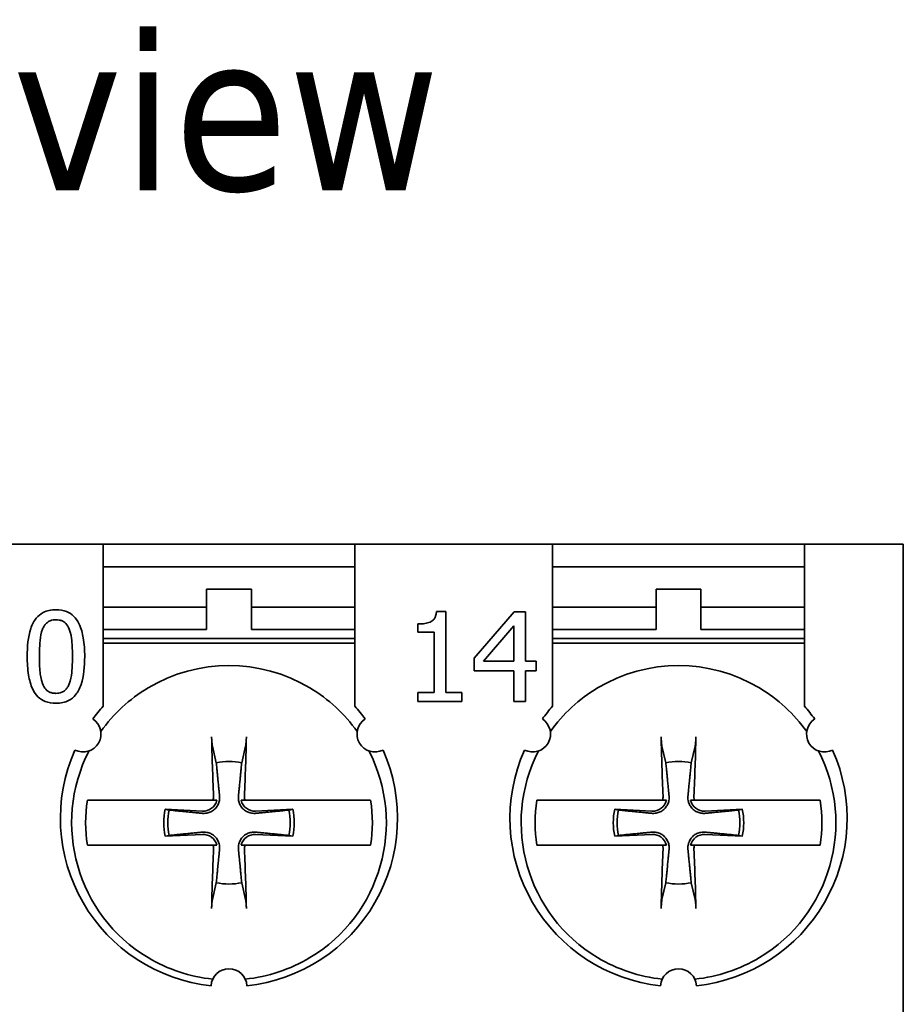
# Model space of a CAD drawing. Header units: millimetres. Extents: x 30 to 186, y 17 to 291.
# Tile 12 of 12: x 51 to 70, y 269 to 291. Entities that reach past the tile are written whole.
import ezdxf

# ---------------------------------------------------------------- set-up
doc = ezdxf.new("R2010")
doc.units = ezdxf.units.MM
doc.layers.add('Symbol (ISO)', color=7, linetype='Continuous', lineweight=25)
doc.layers.add('Visible (ISO)', color=7, linetype='Continuous', lineweight=35)
doc.styles.add('Label Text (ISO)', font='TAHOMA.TTF')

msp = doc.modelspace()

# ---------------------------------------------------------------- linework, layer by layer
at = {"layer": 'Visible (ISO)'}
for p, q in [((52.539, 279.486), (48.139, 279.486)), ((52.539, 279.486), (52.539, 278.486)), ((52.539, 279.486), (58.139, 279.486)), ((62.539, 279.486), (58.139, 279.486)), ((58.139, 278.486), (58.139, 279.486)), ((62.539, 279.486), (62.539, 278.486)), ((62.539, 279.486), (68.139, 279.486)), ((70.339, 279.486), (68.139, 279.486)), ((68.139, 278.486), (68.139, 279.486)), ((70.339, 279.486), (70.339, 278.486)), ((58.139, 278.986), (52.539, 278.986)), ((68.139, 278.986), (62.539, 278.986)), ((52.539, 275.881), (52.539, 278.486)), ((54.839, 278.086), (54.839, 278.486)), ((54.839, 278.486), (55.839, 278.486)), ((55.839, 278.486), (55.839, 278.086)), ((58.139, 278.486), (58.139, 275.881)), ((62.539, 275.881), (62.539, 278.486)), ((64.839, 278.086), (64.839, 278.486)), ((64.839, 278.486), (65.839, 278.486)), ((65.839, 278.486), (65.839, 278.086)), ((68.139, 278.486), (68.139, 275.881)), ((70.339, 278.486), (70.339, 267.486)), ((54.839, 278.086), (52.539, 278.086)), ((54.839, 277.586), (54.839, 278.086)), ((58.139, 278.086), (55.839, 278.086)), ((55.839, 278.086), (55.839, 277.586)), ((60.161, 277.99), (59.954, 277.99)), ((60.161, 276.187), (60.161, 277.99)), ((61.686, 277.983), (60.792, 276.952)), ((61.933, 277.983), (61.686, 277.983)), ((61.933, 276.886), (61.933, 277.983)), ((64.839, 278.086), (62.539, 278.086)), ((64.839, 277.586), (64.839, 278.086)), ((68.139, 278.086), (65.839, 278.086)), ((65.839, 278.086), (65.839, 277.586)), ((59.541, 277.711), (59.541, 277.528)), ((52.539, 277.586), (54.839, 277.586)), ((55.839, 277.586), (58.139, 277.586)), ((59.541, 277.528), (59.904, 277.528)), ((59.904, 277.528), (59.904, 276.187)), ((61.003, 276.886), (61.675, 277.667)), ((61.675, 277.667), (61.675, 276.886)), ((62.539, 277.586), (64.839, 277.586)), ((65.839, 277.586), (68.139, 277.586)), ((52.539, 277.386), (58.139, 277.386)), ((52.539, 277.286), (53.261, 277.286)), ((53.261, 277.286), (53.539, 277.286)), ((53.539, 277.286), (57.139, 277.286)), ((57.139, 277.286), (57.417, 277.286)), ((57.417, 277.286), (58.139, 277.286)), ((62.539, 277.386), (68.139, 277.386)), ((62.539, 277.286), (63.261, 277.286)), ((63.261, 277.286), (63.539, 277.286)), ((63.539, 277.286), (67.139, 277.286)), ((67.139, 277.286), (67.417, 277.286)), ((67.417, 277.286), (68.139, 277.286)), ((60.792, 276.952), (60.792, 276.67)), ((61.675, 276.886), (61.003, 276.886)), ((62.171, 276.886), (61.933, 276.886)), ((62.171, 276.67), (62.171, 276.886)), ((60.792, 276.67), (61.675, 276.67)), ((61.675, 276.67), (61.675, 275.983)), ((61.933, 275.983), (61.933, 276.67)), ((61.933, 276.67), (62.171, 276.67)), ((59.541, 276.187), (59.541, 275.983)), ((59.904, 276.187), (59.541, 276.187)), ((60.516, 276.187), (60.161, 276.187)), ((60.516, 275.983), (60.516, 276.187)), ((59.541, 275.983), (60.516, 275.983)), ((61.675, 275.983), (61.933, 275.983)), ((54.97, 274.993), (55.057, 274.621)), ((55.622, 274.621), (55.708, 274.993)), ((64.97, 274.993), (65.057, 274.621)), ((65.622, 274.621), (65.708, 274.993)), ((54.983, 273.786), (52.546, 273.786)), ((58.133, 273.786), (55.696, 273.786)), ((64.983, 273.786), (62.546, 273.786)), ((68.133, 273.786), (65.696, 273.786)), ((54.747, 273.546), (53.92, 273.589)), ((54.004, 273.569), (53.92, 273.589)), ((56.759, 273.589), (55.932, 273.546)), ((56.759, 273.589), (56.674, 273.569)), ((64.747, 273.546), (63.92, 273.589)), ((64.004, 273.569), (63.92, 273.589)), ((66.759, 273.589), (65.932, 273.546)), ((66.759, 273.589), (66.674, 273.569)), ((53.92, 272.984), (54.747, 273.027)), ((53.92, 272.984), (54.004, 273.004)), ((55.932, 273.027), (56.759, 272.984)), ((56.674, 273.004), (56.759, 272.984)), ((63.92, 272.984), (64.747, 273.027)), ((63.92, 272.984), (64.004, 273.004)), ((65.932, 273.027), (66.759, 272.984)), ((66.674, 273.004), (66.759, 272.984)), ((52.546, 272.786), (54.983, 272.786)), ((55.696, 272.786), (58.133, 272.786)), ((62.546, 272.786), (64.983, 272.786)), ((65.696, 272.786), (68.133, 272.786)), ((55.057, 271.952), (54.97, 271.579)), ((55.708, 271.579), (55.622, 271.952)), ((65.057, 271.952), (64.97, 271.579)), ((65.708, 271.579), (65.622, 271.952))]:
    msp.add_line(p, q, dxfattribs=at)
for centre, radius, start, end in [((55.339, 273.286), 3.5, 59.0503, 120.9497), ((65.339, 273.286), 3.5, 59.0503, 120.9497), ((55.339, 273.286), 3.5, 120.9497, 144.5551), ((55.339, 273.286), 3.5, 35.4449, 59.0503), ((65.339, 273.286), 3.5, 120.9497, 144.5551), ((65.339, 273.286), 3.5, 35.4449, 59.0503), ((55.339, 273.386), 3.75, 138.3025, 143.8855), ((55.339, 273.386), 3.75, 36.1145, 41.6975), ((65.339, 273.386), 3.75, 138.3025, 143.8855), ((65.339, 273.386), 3.75, 36.1145, 41.6975), ((52.092, 275.261), 0.4, 243.0572, 56.9428), ((58.587, 275.261), 0.4, 123.0572, 296.9428), ((62.092, 275.261), 0.4, 243.0572, 56.9428), ((68.587, 275.261), 0.4, 123.0572, 296.9428), ((55.339, 273.386), 3.75, 156.1145, 263.8855), ((55.339, 273.286), 3.5, 152.8338, 239.0503), ((55.339, 273.386), 3.75, 276.1145, 23.8855), ((55.339, 273.286), 3.5, 300.9497, 27.1662), ((65.339, 273.386), 3.75, 156.1145, 263.8855), ((65.339, 273.286), 3.5, 152.8338, 239.0503), ((65.339, 273.386), 3.75, 276.1145, 23.8855), ((65.339, 273.286), 3.5, 300.9497, 27.1662), ((55.339, 273.286), 1.364, 78.0487, 101.9513), ((65.339, 273.286), 1.364, 78.0487, 101.9513), ((55.339, 273.286), 3.19, 170.9822, 189.0178), ((54.763, 273.862), 0.317, 267.0335, 346.1335), ((55.915, 273.862), 0.317, 193.8665, 272.9665), ((55.339, 273.286), 3.19, 350.9822, 9.0178), ((65.339, 273.286), 3.19, 170.9822, 189.0178), ((64.763, 273.862), 0.317, 267.0335, 346.1335), ((65.915, 273.862), 0.317, 193.8665, 272.9665), ((65.339, 273.286), 3.19, 350.9822, 9.0178), ((55.339, 273.286), 1.451, 167.9816, 192.0184), ((55.339, 273.286), 1.364, 168.0487, 191.9513), ((55.339, 273.286), 1.364, 348.0487, 11.9513), ((55.339, 273.286), 1.451, 347.9816, 12.0184), ((65.339, 273.286), 1.451, 167.9816, 192.0184), ((65.339, 273.286), 1.364, 168.0487, 191.9513), ((65.339, 273.286), 1.364, 348.0487, 11.9513), ((65.339, 273.286), 1.451, 347.9816, 12.0184), ((54.763, 272.71), 0.317, 13.8665, 92.9665), ((55.915, 272.71), 0.317, 87.0335, 166.1335), ((64.763, 272.71), 0.317, 13.8665, 92.9665), ((65.915, 272.71), 0.317, 87.0335, 166.1335), ((55.339, 273.286), 1.364, 258.0487, 281.9513), ((65.339, 273.286), 1.364, 258.0487, 281.9513), ((55.339, 273.286), 3.5, 239.0503, 264.0531), ((55.339, 273.286), 3.5, 275.9469, 300.9497), ((65.339, 273.286), 3.5, 239.0503, 264.0531), ((65.339, 273.286), 3.5, 275.9469, 300.9497), ((55.339, 269.636), 0.4, 3.0572, 176.9428), ((65.339, 269.636), 0.4, 3.0572, 176.9428)]:
    msp.add_arc(centre, radius, start, end, dxfattribs=at)
for centre, major_axis, start_param, end_param in [((55.546, 273.297), (0.31, -5.988), 4.385115, 4.611319), ((55.132, 273.297), (0.31, 5.988), 4.813459, 5.039663), ((65.546, 273.297), (0.31, -5.988), 4.385115, 4.611319), ((65.132, 273.297), (0.31, 5.988), 4.813459, 5.039663), ((55.546, 273.276), (-0.31, -5.988), 4.813459, 5.039663), ((55.132, 273.276), (-0.31, 5.988), 4.385115, 4.611319), ((65.546, 273.276), (-0.31, -5.988), 4.813459, 5.039663), ((65.132, 273.276), (-0.31, 5.988), 4.385115, 4.611319)]:
    msp.add_ellipse(centre, major_axis=major_axis, ratio=0.087156, start_param=start_param, end_param=end_param, dxfattribs=at)
for points, knots in [([(51.49, 278.028), (51.439, 278.028), (51.387, 278.023), (51.291, 278.002), (51.246, 277.986), (51.145, 277.934), (51.095, 277.892), (51.004, 277.783), (50.962, 277.707), (50.869, 277.427), (50.85, 277.204), (50.85, 276.986)], [-0.1806194, -0.1806194, -0.1806194, -0.1806194, -0.1559807, -0.1559807, -0.1334745, -0.1334745, -0.1017826, -0.1017826, -0.0654349, -0.0654349, 0, 0, 0, 0]), ([(52.129, 276.987), (52.129, 277.123), (52.121, 277.267), (52.08, 277.506), (52.052, 277.614), (51.969, 277.787), (51.928, 277.84), (51.841, 277.926), (51.788, 277.961), (51.652, 278.016), (51.571, 278.028), (51.49, 278.028)], [-0.1096092, -0.1096092, -0.1096092, -0.1096092, -0.0822251, -0.0822251, -0.0608729, -0.0608729, -0.0438425, -0.0438425, -0.0243013, -0.0243013, 0, 0, 0, 0]), ([(59.954, 277.99), (59.952, 277.963), (59.948, 277.935), (59.935, 277.886), (59.926, 277.864), (59.902, 277.822), (59.887, 277.802), (59.856, 277.777), (59.831, 277.758), (59.714, 277.718), (59.626, 277.711), (59.541, 277.711)], [-0.1319473, -0.1319473, -0.1319473, -0.1319473, -0.1000949, -0.1000949, -0.0726023, -0.0726023, -0.0428058, -0.0428058, -0.0256348, -0.0256348, 0, 0, 0, 0]), ([(51.192, 277.595), (51.202, 277.621), (51.215, 277.646), (51.243, 277.691), (51.259, 277.71), (51.307, 277.757), (51.337, 277.774), (51.402, 277.8), (51.447, 277.806), (51.49, 277.806)], [-0.03108183, -0.03108183, -0.03108183, -0.03108183, -0.02584424, -0.02584424, -0.02112945, -0.02112945, -0.01313171, -0.01313171, 0, 0, 0, 0]), ([(51.49, 277.806), (51.515, 277.806), (51.54, 277.804), (51.585, 277.795), (51.607, 277.789), (51.646, 277.771), (51.677, 277.755), (51.742, 277.686), (51.766, 277.643), (51.784, 277.598)], [-0.0603393, -0.0603393, -0.0603393, -0.0603393, -0.04360312, -0.04360312, -0.02851185, -0.02851185, -0.01445091, -0.01445091, 0, 0, 0, 0]), ([(51.122, 276.986), (51.122, 277.184), (51.133, 277.301), (51.146, 277.427), (51.161, 277.518), (51.192, 277.595)], [-0.03821693, -0.03821693, -0.03821693, -0.03821693, -0.0249387, -0.0249387, 0, 0, 0, 0]), ([(51.784, 277.598), (51.822, 277.502), (51.835, 277.395), (51.853, 277.229), (51.857, 277.103), (51.857, 276.987)], [-0.04983834, -0.04983834, -0.04983834, -0.04983834, -0.03476704, -0.03476704, 0, 0, 0, 0]), ([(50.85, 276.986), (50.85, 276.849), (50.858, 276.705), (50.898, 276.466), (50.927, 276.358), (51.007, 276.19), (51.047, 276.135), (51.136, 276.047), (51.19, 276.012), (51.327, 275.957), (51.408, 275.945), (51.49, 275.945)], [-0.1169075, -0.1169075, -0.1169075, -0.1169075, -0.0861184, -0.0861184, -0.0622611, -0.0622611, -0.0441595, -0.0441595, -0.0245791, -0.0245791, 0, 0, 0, 0]), ([(51.191, 276.383), (51.15, 276.488), (51.14, 276.589), (51.125, 276.745), (51.122, 276.874), (51.122, 276.986)], [-0.04671117, -0.04671117, -0.04671117, -0.04671117, -0.0333946, -0.0333946, 0, 0, 0, 0]), ([(51.49, 275.945), (51.541, 275.945), (51.592, 275.95), (51.687, 275.971), (51.731, 275.986), (51.831, 276.038), (51.882, 276.079), (51.974, 276.189), (52.016, 276.265), (52.11, 276.546), (52.129, 276.769), (52.129, 276.987)], [-0.1794357, -0.1794357, -0.1794357, -0.1794357, -0.1553401, -0.1553401, -0.1332824, -0.1332824, -0.1018375, -0.1018375, -0.0654975, -0.0654975, 0, 0, 0, 0]), ([(51.857, 276.987), (51.857, 276.797), (51.846, 276.686), (51.832, 276.547), (51.816, 276.455), (51.785, 276.378)], [-0.04202185, -0.04202185, -0.04202185, -0.04202185, -0.02491228, -0.02491228, 0, 0, 0, 0]), ([(51.49, 276.167), (51.465, 276.167), (51.439, 276.169), (51.391, 276.179), (51.368, 276.185), (51.331, 276.203), (51.299, 276.22), (51.232, 276.293), (51.208, 276.337), (51.191, 276.383)], [-0.07008917, -0.07008917, -0.07008917, -0.07008917, -0.04883597, -0.04883597, -0.02974641, -0.02974641, -0.01473894, -0.01473894, 0, 0, 0, 0]), ([(51.785, 276.378), (51.775, 276.352), (51.763, 276.327), (51.736, 276.282), (51.72, 276.263), (51.673, 276.216), (51.643, 276.2), (51.577, 276.173), (51.534, 276.167), (51.49, 276.167)], [-0.03149818, -0.03149818, -0.03149818, -0.03149818, -0.02608028, -0.02608028, -0.02119611, -0.02119611, -0.01300233, -0.01300233, 0, 0, 0, 0]), ([(54.97, 274.993), (54.968, 275.001), (54.966, 275.012), (54.963, 275.038), (54.961, 275.059), (54.957, 275.097), (54.956, 275.121), (54.954, 275.159), (54.953, 275.179), (54.952, 275.197)], [0.05679712, 0.05679712, 0.05679712, 0.05679712, 0.06179344, 0.06179344, 0.06795878, 0.06795878, 0.07419119, 0.07419119, 0.07940356, 0.07940356, 0.07940356, 0.07940356]), ([(55.726, 275.197), (55.726, 275.179), (55.725, 275.159), (55.723, 275.121), (55.721, 275.097), (55.718, 275.059), (55.715, 275.038), (55.712, 275.012), (55.71, 275.001), (55.708, 274.993)], [0.01964779, 0.01964779, 0.01964779, 0.01964779, 0.02486016, 0.02486016, 0.03109257, 0.03109257, 0.03725791, 0.03725791, 0.04225423, 0.04225423, 0.04225423, 0.04225423]), ([(64.97, 274.993), (64.968, 275.001), (64.966, 275.012), (64.963, 275.038), (64.961, 275.059), (64.957, 275.097), (64.956, 275.121), (64.954, 275.159), (64.953, 275.179), (64.952, 275.197)], [0.05679712, 0.05679712, 0.05679712, 0.05679712, 0.06179344, 0.06179344, 0.06795878, 0.06795878, 0.07419119, 0.07419119, 0.07940356, 0.07940356, 0.07940356, 0.07940356]), ([(65.726, 275.197), (65.726, 275.179), (65.725, 275.159), (65.723, 275.121), (65.721, 275.097), (65.718, 275.059), (65.715, 275.038), (65.712, 275.012), (65.71, 275.001), (65.708, 274.993)], [0.01964779, 0.01964779, 0.01964779, 0.01964779, 0.02486016, 0.02486016, 0.03109257, 0.03109257, 0.03725791, 0.03725791, 0.04225423, 0.04225423, 0.04225423, 0.04225423]), ([(52.189, 273.786), (52.211, 273.786), (52.235, 273.786), (52.337, 273.786), (52.44, 273.786), (52.546, 273.786)], [0.07881728, 0.07881728, 0.07881728, 0.07881728, 0.08869526, 0.08869526, 0.12224023, 0.12224023, 0.12224023, 0.12224023]), ([(55.129, 273.881), (55.13, 273.875), (55.13, 273.868), (55.132, 273.827), (55.128, 273.791), (55.113, 273.731), (55.102, 273.701), (55.07, 273.645), (55.05, 273.619), (55.007, 273.575), (54.981, 273.555), (54.925, 273.524), (54.895, 273.513), (54.835, 273.497), (54.799, 273.494), (54.757, 273.495), (54.751, 273.496), (54.744, 273.496)], [0.15911195, 0.15911195, 0.15911195, 0.15911195, 0.16115379, 0.16115379, 0.17207861, 0.17207861, 0.18130902, 0.18130902, 0.19053944, 0.19053944, 0.19976985, 0.19976985, 0.20900026, 0.20900026, 0.21992508, 0.21992508, 0.22196692, 0.22196692, 0.22196692, 0.22196692]), ([(55.934, 273.496), (55.928, 273.496), (55.921, 273.495), (55.879, 273.494), (55.844, 273.497), (55.783, 273.513), (55.754, 273.524), (55.698, 273.555), (55.671, 273.575), (55.628, 273.619), (55.608, 273.645), (55.577, 273.701), (55.565, 273.731), (55.55, 273.791), (55.546, 273.827), (55.548, 273.868), (55.549, 273.875), (55.549, 273.881)], [0.15911195, 0.15911195, 0.15911195, 0.15911195, 0.16115379, 0.16115379, 0.17207861, 0.17207861, 0.18130902, 0.18130902, 0.19053944, 0.19053944, 0.19976985, 0.19976985, 0.20900026, 0.20900026, 0.21992508, 0.21992508, 0.22196692, 0.22196692, 0.22196692, 0.22196692]), ([(55.696, 273.786), (55.688, 273.807), (55.684, 273.829), (55.682, 273.858), (55.682, 273.866), (55.682, 273.874)], [0.028720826, 0.028720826, 0.028720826, 0.028720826, 0.035056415, 0.035056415, 0.037440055, 0.037440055, 0.037440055, 0.037440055]), ([(58.133, 273.786), (58.238, 273.786), (58.341, 273.786), (58.444, 273.786), (58.467, 273.786), (58.49, 273.786)], [0.60052001, 0.60052001, 0.60052001, 0.60052001, 0.63406498, 0.63406498, 0.64394296, 0.64394296, 0.64394296, 0.64394296]), ([(62.189, 273.786), (62.211, 273.786), (62.235, 273.786), (62.337, 273.786), (62.44, 273.786), (62.546, 273.786)], [0.07881728, 0.07881728, 0.07881728, 0.07881728, 0.08869526, 0.08869526, 0.12224023, 0.12224023, 0.12224023, 0.12224023]), ([(65.129, 273.881), (65.13, 273.875), (65.13, 273.868), (65.132, 273.827), (65.128, 273.791), (65.113, 273.731), (65.102, 273.701), (65.07, 273.645), (65.05, 273.619), (65.007, 273.575), (64.981, 273.555), (64.925, 273.524), (64.895, 273.513), (64.835, 273.497), (64.799, 273.494), (64.757, 273.495), (64.751, 273.496), (64.744, 273.496)], [0.15911195, 0.15911195, 0.15911195, 0.15911195, 0.16115379, 0.16115379, 0.17207861, 0.17207861, 0.18130902, 0.18130902, 0.19053944, 0.19053944, 0.19976985, 0.19976985, 0.20900026, 0.20900026, 0.21992508, 0.21992508, 0.22196692, 0.22196692, 0.22196692, 0.22196692]), ([(65.934, 273.496), (65.928, 273.496), (65.921, 273.495), (65.879, 273.494), (65.844, 273.497), (65.783, 273.513), (65.754, 273.524), (65.698, 273.555), (65.671, 273.575), (65.628, 273.619), (65.608, 273.645), (65.577, 273.701), (65.565, 273.731), (65.55, 273.791), (65.546, 273.827), (65.548, 273.868), (65.549, 273.875), (65.549, 273.881)], [0.15911195, 0.15911195, 0.15911195, 0.15911195, 0.16115379, 0.16115379, 0.17207861, 0.17207861, 0.18130902, 0.18130902, 0.19053944, 0.19053944, 0.19976985, 0.19976985, 0.20900026, 0.20900026, 0.21992508, 0.21992508, 0.22196692, 0.22196692, 0.22196692, 0.22196692]), ([(65.696, 273.786), (65.688, 273.807), (65.684, 273.829), (65.682, 273.858), (65.682, 273.866), (65.682, 273.874)], [0.028720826, 0.028720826, 0.028720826, 0.028720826, 0.035056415, 0.035056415, 0.037440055, 0.037440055, 0.037440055, 0.037440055]), ([(68.133, 273.786), (68.238, 273.786), (68.341, 273.786), (68.444, 273.786), (68.467, 273.786), (68.49, 273.786)], [0.60052001, 0.60052001, 0.60052001, 0.60052001, 0.63406498, 0.63406498, 0.64394296, 0.64394296, 0.64394296, 0.64394296]), ([(54.744, 273.076), (54.751, 273.077), (54.757, 273.078), (54.799, 273.079), (54.835, 273.075), (54.895, 273.06), (54.925, 273.049), (54.981, 273.018), (55.007, 272.998), (55.05, 272.954), (55.07, 272.928), (55.102, 272.872), (55.113, 272.842), (55.128, 272.782), (55.132, 272.746), (55.13, 272.705), (55.13, 272.698), (55.129, 272.691)], [0.15911195, 0.15911195, 0.15911195, 0.15911195, 0.16115379, 0.16115379, 0.17207861, 0.17207861, 0.18130902, 0.18130902, 0.19053944, 0.19053944, 0.19976985, 0.19976985, 0.20900026, 0.20900026, 0.21992508, 0.21992508, 0.22196692, 0.22196692, 0.22196692, 0.22196692]), ([(55.549, 272.691), (55.549, 272.698), (55.548, 272.705), (55.546, 272.746), (55.55, 272.782), (55.565, 272.842), (55.577, 272.872), (55.608, 272.928), (55.628, 272.954), (55.671, 272.998), (55.698, 273.018), (55.754, 273.049), (55.783, 273.06), (55.844, 273.075), (55.879, 273.079), (55.921, 273.078), (55.928, 273.077), (55.934, 273.076)], [0.15911195, 0.15911195, 0.15911195, 0.15911195, 0.16115379, 0.16115379, 0.17207861, 0.17207861, 0.18130902, 0.18130902, 0.19053944, 0.19053944, 0.19976985, 0.19976985, 0.20900026, 0.20900026, 0.21992508, 0.21992508, 0.22196692, 0.22196692, 0.22196692, 0.22196692]), ([(64.744, 273.076), (64.751, 273.077), (64.757, 273.078), (64.799, 273.079), (64.835, 273.075), (64.895, 273.06), (64.925, 273.049), (64.981, 273.018), (65.007, 272.998), (65.05, 272.954), (65.07, 272.928), (65.102, 272.872), (65.113, 272.842), (65.128, 272.782), (65.132, 272.746), (65.13, 272.705), (65.13, 272.698), (65.129, 272.691)], [0.15911195, 0.15911195, 0.15911195, 0.15911195, 0.16115379, 0.16115379, 0.17207861, 0.17207861, 0.18130902, 0.18130902, 0.19053944, 0.19053944, 0.19976985, 0.19976985, 0.20900026, 0.20900026, 0.21992508, 0.21992508, 0.22196692, 0.22196692, 0.22196692, 0.22196692]), ([(65.549, 272.691), (65.549, 272.698), (65.548, 272.705), (65.546, 272.746), (65.55, 272.782), (65.565, 272.842), (65.577, 272.872), (65.608, 272.928), (65.628, 272.954), (65.671, 272.998), (65.698, 273.018), (65.754, 273.049), (65.783, 273.06), (65.844, 273.075), (65.879, 273.079), (65.921, 273.078), (65.928, 273.077), (65.934, 273.076)], [0.15911195, 0.15911195, 0.15911195, 0.15911195, 0.16115379, 0.16115379, 0.17207861, 0.17207861, 0.18130902, 0.18130902, 0.19053944, 0.19053944, 0.19976985, 0.19976985, 0.20900026, 0.20900026, 0.21992508, 0.21992508, 0.22196692, 0.22196692, 0.22196692, 0.22196692]), ([(52.546, 272.786), (52.44, 272.786), (52.337, 272.786), (52.235, 272.786), (52.211, 272.786), (52.189, 272.786)], [0.60052001, 0.60052001, 0.60052001, 0.60052001, 0.63406498, 0.63406498, 0.64394296, 0.64394296, 0.64394296, 0.64394296]), ([(54.983, 272.786), (54.99, 272.765), (54.994, 272.743), (54.996, 272.715), (54.996, 272.707), (54.996, 272.698)], [0.028720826, 0.028720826, 0.028720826, 0.028720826, 0.035056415, 0.035056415, 0.037440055, 0.037440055, 0.037440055, 0.037440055]), ([(58.49, 272.786), (58.467, 272.786), (58.444, 272.786), (58.341, 272.786), (58.238, 272.786), (58.133, 272.786)], [0.07881728, 0.07881728, 0.07881728, 0.07881728, 0.08869526, 0.08869526, 0.12224023, 0.12224023, 0.12224023, 0.12224023]), ([(62.546, 272.786), (62.44, 272.786), (62.337, 272.786), (62.235, 272.786), (62.211, 272.786), (62.189, 272.786)], [0.60052001, 0.60052001, 0.60052001, 0.60052001, 0.63406498, 0.63406498, 0.64394296, 0.64394296, 0.64394296, 0.64394296]), ([(64.983, 272.786), (64.99, 272.765), (64.994, 272.743), (64.996, 272.715), (64.996, 272.707), (64.996, 272.698)], [0.028720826, 0.028720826, 0.028720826, 0.028720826, 0.035056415, 0.035056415, 0.037440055, 0.037440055, 0.037440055, 0.037440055]), ([(68.49, 272.786), (68.467, 272.786), (68.444, 272.786), (68.341, 272.786), (68.238, 272.786), (68.133, 272.786)], [0.07881728, 0.07881728, 0.07881728, 0.07881728, 0.08869526, 0.08869526, 0.12224023, 0.12224023, 0.12224023, 0.12224023]), ([(54.952, 271.376), (54.953, 271.394), (54.954, 271.414), (54.956, 271.452), (54.957, 271.476), (54.961, 271.514), (54.963, 271.534), (54.966, 271.561), (54.968, 271.572), (54.97, 271.579)], [0.01964779, 0.01964779, 0.01964779, 0.01964779, 0.02486016, 0.02486016, 0.03109257, 0.03109257, 0.03725791, 0.03725791, 0.04225423, 0.04225423, 0.04225423, 0.04225423]), ([(55.708, 271.579), (55.71, 271.572), (55.712, 271.561), (55.715, 271.534), (55.718, 271.514), (55.721, 271.476), (55.723, 271.452), (55.725, 271.414), (55.726, 271.394), (55.726, 271.376)], [0.05679712, 0.05679712, 0.05679712, 0.05679712, 0.06179344, 0.06179344, 0.06795878, 0.06795878, 0.07419119, 0.07419119, 0.07940356, 0.07940356, 0.07940356, 0.07940356]), ([(64.952, 271.376), (64.953, 271.394), (64.954, 271.414), (64.956, 271.452), (64.957, 271.476), (64.961, 271.514), (64.963, 271.534), (64.966, 271.561), (64.968, 271.572), (64.97, 271.579)], [0.01964779, 0.01964779, 0.01964779, 0.01964779, 0.02486016, 0.02486016, 0.03109257, 0.03109257, 0.03725791, 0.03725791, 0.04225423, 0.04225423, 0.04225423, 0.04225423]), ([(65.708, 271.579), (65.71, 271.572), (65.712, 271.561), (65.715, 271.534), (65.718, 271.514), (65.721, 271.476), (65.723, 271.452), (65.725, 271.414), (65.726, 271.394), (65.726, 271.376)], [0.05679712, 0.05679712, 0.05679712, 0.05679712, 0.06179344, 0.06179344, 0.06795878, 0.06795878, 0.07419119, 0.07419119, 0.07940356, 0.07940356, 0.07940356, 0.07940356])]:
    msp.add_open_spline(points, degree=3, knots=knots, dxfattribs=at)
for points, weights in [([(55.057, 274.621), (55.106, 274.114), (55.129, 273.881)], [1, 1.50562197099, 1.94775474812]), ([(55.549, 273.881), (55.572, 274.114), (55.622, 274.621)], [1.94775474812, 1.50562197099, 1]), ([(65.057, 274.621), (65.106, 274.114), (65.129, 273.881)], [1, 1.50562197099, 1.94775474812]), ([(65.549, 273.881), (65.572, 274.114), (65.622, 274.621)], [1.94775474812, 1.50562197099, 1]), ([(54.983, 273.786), (55.02, 273.786), (55.071, 273.786)], [1.00013999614, 1.01323418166, 1]), ([(55.607, 273.786), (55.658, 273.786), (55.696, 273.786)], [1, 1.01323417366, 1.0001399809]), ([(64.983, 273.786), (65.02, 273.786), (65.071, 273.786)], [1.00013999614, 1.01323418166, 1]), ([(65.607, 273.786), (65.658, 273.786), (65.696, 273.786)], [1, 1.01323417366, 1.0001399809]), ([(54.744, 273.496), (54.511, 273.519), (54.004, 273.569)], [1.94775474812, 1.50562197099, 1]), ([(56.674, 273.569), (56.167, 273.519), (55.934, 273.496)], [1, 1.50562197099, 1.94775474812]), ([(64.744, 273.496), (64.511, 273.519), (64.004, 273.569)], [1.94775474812, 1.50562197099, 1]), ([(66.674, 273.569), (66.167, 273.519), (65.934, 273.496)], [1, 1.50562197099, 1.94775474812]), ([(54.004, 273.004), (54.511, 273.054), (54.744, 273.076)], [1, 1.50562197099, 1.94775474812]), ([(55.934, 273.076), (56.167, 273.054), (56.674, 273.004)], [1.94775474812, 1.50562197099, 1]), ([(64.004, 273.004), (64.511, 273.054), (64.744, 273.076)], [1, 1.50562197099, 1.94775474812]), ([(65.934, 273.076), (66.167, 273.054), (66.674, 273.004)], [1.94775474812, 1.50562197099, 1]), ([(55.071, 272.786), (55.02, 272.786), (54.983, 272.786)], [1, 1.01323417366, 1.0001399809]), ([(55.129, 272.691), (55.106, 272.458), (55.057, 271.952)], [1.94775474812, 1.50562197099, 1]), ([(55.622, 271.952), (55.572, 272.458), (55.549, 272.691)], [1, 1.50562197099, 1.94775474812]), ([(55.696, 272.786), (55.658, 272.786), (55.607, 272.786)], [1.00013999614, 1.01323418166, 1]), ([(65.071, 272.786), (65.02, 272.786), (64.983, 272.786)], [1, 1.01323417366, 1.0001399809]), ([(65.129, 272.691), (65.106, 272.458), (65.057, 271.952)], [1.94775474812, 1.50562197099, 1]), ([(65.622, 271.952), (65.572, 272.458), (65.549, 272.691)], [1, 1.50562197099, 1.94775474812]), ([(65.696, 272.786), (65.658, 272.786), (65.607, 272.786)], [1.00013999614, 1.01323418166, 1])]:
    msp.add_rational_spline(points, weights, degree=2, dxfattribs=at)
for points in [[(54.996, 273.874), (54.997, 273.846), (54.993, 273.815), (54.983, 273.786)], [(64.996, 273.874), (64.997, 273.846), (64.993, 273.815), (64.983, 273.786)], [(55.682, 272.698), (55.681, 272.727), (55.685, 272.758), (55.696, 272.786)], [(65.682, 272.698), (65.681, 272.727), (65.685, 272.758), (65.696, 272.786)]]:
    msp.add_open_spline(points, degree=3, dxfattribs=at)

# ---------------------------------------------------------------- texts
at = {"layer": 'Symbol (ISO)', "insert": (41.541, 286.369), "char_height": 3.5, "attachment_point": 7, "style": 'Label Text (ISO)'}
msp.add_mtext('Top view', dxfattribs=at)

doc.saveas('drawing.dxf')
